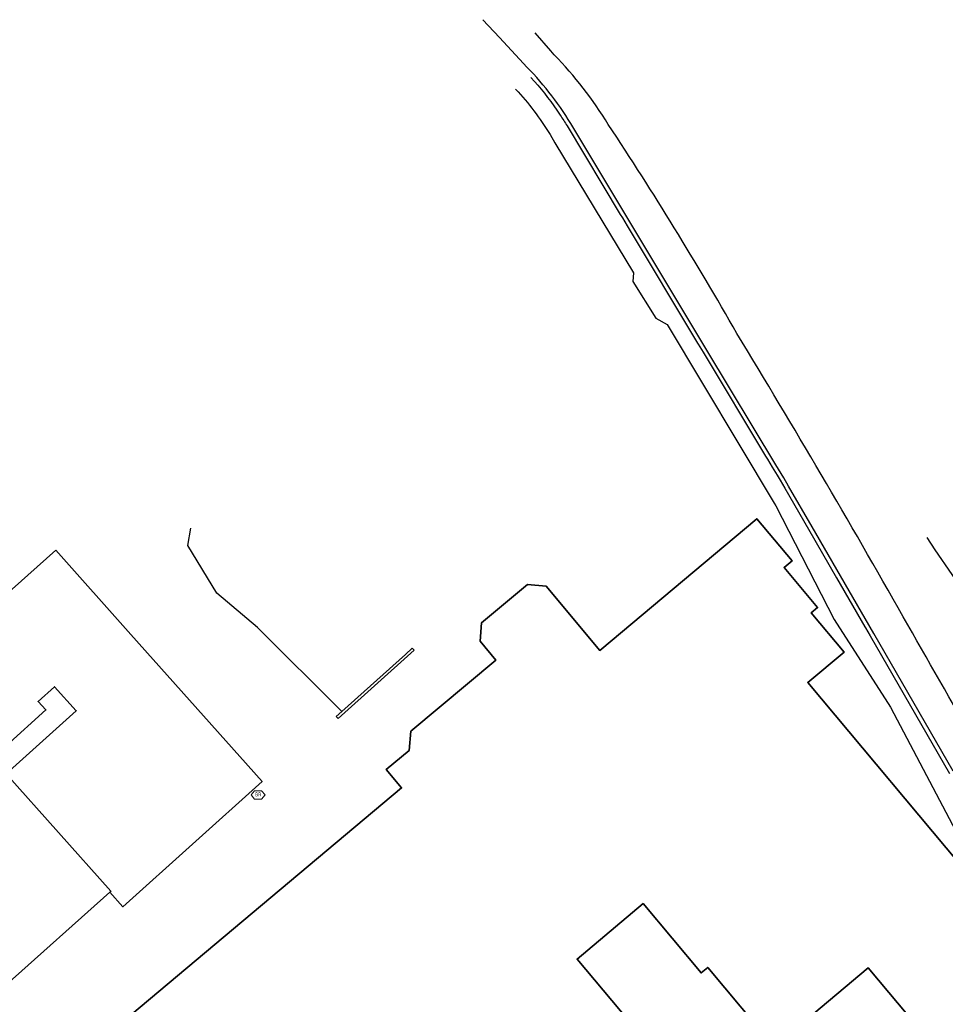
# Model space of a CAD drawing. Header units: metres. Extents: x 100797 to 101486, y 431104 to 431509.
# Tile 21 of 35: x 101032 to 101131, y 431404 to 431509. Entities that reach past the tile are written whole.
import ezdxf

# ---------------------------------------------------------------- set-up
doc = ezdxf.new("R2010")
doc.units = ezdxf.units.M
doc.layers.get('0').update_dxf_attribs({"linetype": 'CONTINUOUS'})
doc.layers.add('BAR_BEBOUWING', color=7, linetype='CONTINUOUS', lineweight=35, true_color=0x707070)
for name, color, linetype, true_color in [('BAR_BGT_PUNTSYMBOLEN', 7, 'CONTINUOUS', 0x707070), ('BAR_TOPO', 7, 'CONTINUOUS', 0x707070), ('BAR_WATER', 7, 'CONTINUOUS', 0x707070), ('BAR_WEGEN', 7, 'CONTINUOUS', 0x707070)]:
    doc.layers.add(name, color=color, linetype=linetype, true_color=true_color)

# ---------------------------------------------------------------- blocks, each defined once
blk = doc.blocks.new('brandkraanput_1', base_point=(101151.07, 431424.81))
at = {"true_color": 0x707070, "transparency": 33554687}
h = blk.add_hatch(color=8, dxfattribs=at)
h.paths.add_polyline_path([(101150.82, 431424.99), (101150.91, 431424.99), (101150.98, 431425), (101150.96, 431425.01), (101150.95, 431425.02), (101150.93, 431425.02), (101150.91, 431425.03), (101150.8, 431425.03), (101150.79, 431425.02), (101150.78, 431425.01), (101150.78, 431424.64), (101150.79, 431424.62), (101150.8, 431424.62), (101150.91, 431424.62), (101150.92, 431424.62), (101150.94, 431424.62), (101150.96, 431424.63), (101150.98, 431424.64), (101150.99, 431424.65), (101150.82, 431424.66), (101150.82, 431424.82), (101150.91, 431424.82), (101150.99, 431424.83), (101150.97, 431424.84), (101150.98, 431424.85), (101150.82, 431424.86)])
h.paths.add_polyline_path([(101151.01, 431424.92), (101151.01, 431424.94), (101151, 431424.96), (101150.99, 431424.98), (101150.98, 431425), (101150.91, 431424.99), (101150.91, 431424.99), (101150.93, 431424.98), (101150.95, 431424.97), (101150.95, 431424.96), (101150.96, 431424.94), (101150.97, 431424.92), (101150.97, 431424.92), (101150.96, 431424.9), (101150.95, 431424.88), (101150.94, 431424.88), (101150.93, 431424.87), (101150.91, 431424.86), (101150.82, 431424.86), (101150.98, 431424.85), (101150.99, 431424.87), (101151, 431424.88), (101151.01, 431424.9)], flags=0)
h.paths.add_polyline_path([(101151.03, 431424.74), (101151.03, 431424.77), (101151.02, 431424.78), (101151.01, 431424.8), (101151, 431424.82), (101150.99, 431424.83), (101150.91, 431424.82), (101150.91, 431424.82), (101150.93, 431424.82), (101150.95, 431424.81), (101150.96, 431424.8), (101150.97, 431424.79), (101150.98, 431424.78), (101150.99, 431424.76), (101150.99, 431424.74), (101150.99, 431424.74), (101150.98, 431424.72), (101150.98, 431424.7), (101150.96, 431424.68), (101150.96, 431424.68), (101150.95, 431424.67), (101150.93, 431424.66), (101150.91, 431424.66), (101150.82, 431424.66), (101150.99, 431424.65), (101151, 431424.66), (101151.01, 431424.68), (101151.02, 431424.7), (101151.03, 431424.72), (101151.03, 431424.74)], flags=0)
h.paths.add_polyline_path([(101151.15, 431424.78), (101151.24, 431424.78), (101151.24, 431424.78), (101151.28, 431424.79), (101151.29, 431424.79), (101151.31, 431424.8), (101151.32, 431424.81), (101151.15, 431424.82), (101151.15, 431424.99), (101151.24, 431424.99), (101151.32, 431424.99), (101151.31, 431425), (101151.29, 431425.01), (101151.28, 431425.02), (101151.26, 431425.03), (101151.24, 431425.03), (101151.13, 431425.03), (101151.12, 431425.02), (101151.11, 431425.01), (101151.11, 431424.64), (101151.12, 431424.62), (101151.13, 431424.62), (101151.15, 431424.62), (101151.15, 431424.64)], flags=0)
h.paths.add_polyline_path([(101151.28, 431424.79), (101151.24, 431424.78), (101151.32, 431424.63), (101151.32, 431424.62), (101151.34, 431424.62), (101151.35, 431424.62), (101151.36, 431424.64), (101151.36, 431424.65)], flags=0)
h.paths.add_polyline_path([(101151.36, 431424.88), (101151.36, 431424.9), (101151.36, 431424.92), (101151.35, 431424.94), (101151.35, 431424.96), (101151.34, 431424.97), (101151.32, 431424.99), (101151.24, 431424.99), (101151.24, 431424.99), (101151.26, 431424.98), (101151.28, 431424.97), (101151.29, 431424.96), (101151.3, 431424.96), (101151.31, 431424.94), (101151.31, 431424.92), (101151.32, 431424.9), (101151.32, 431424.9), (101151.31, 431424.88), (101151.31, 431424.86), (101151.29, 431424.85), (101151.29, 431424.84), (101151.27, 431424.83), (101151.26, 431424.82), (101151.24, 431424.82), (101151.15, 431424.82), (101151.32, 431424.81), (101151.34, 431424.83), (101151.35, 431424.84), (101151.35, 431424.86)], flags=0)
at = {"color": 8, "lineweight": 0, "true_color": 0x707070}
blk.add_lwpolyline([(101150.3, 431424.77), (101150.67, 431424.33), (101151.42, 431424.33), (101151.8, 431424.77), (101151.42, 431425.22), (101150.67, 431425.22), (101150.3, 431424.77)], dxfattribs=at)

msp = doc.modelspace()

# ---------------------------------------------------------------- linework, layer by layer
at = {"layer": 'BAR_BEBOUWING', "ltscale": 10, "flags": 128}
for points in [[(101133.723, 431417.171), (101116.082, 431438.212), (101119.942, 431441.448), (101116.448, 431445.616), (101117.135, 431446.192), (101113.57, 431450.444), (101114.413, 431451.15), (101110.646, 431455.643), (101093.941, 431441.645), (101088.234, 431448.474), (101086.255, 431448.658), (101081.375, 431444.58), (101081.206, 431442.614), (101082.886, 431440.604), (101073.832, 431433.037), (101073.65, 431431.009), (101071.21, 431428.969), (101072.85, 431427.007), (101017.21, 431380.358)], [(101036.071, 431452.284), (101022.775, 431440.451), (101030.762, 431431.496), (101035.004, 431435.303), (101034.183, 431436.218), (101035.924, 431437.781), (101038.228, 431435.213), (101030.765, 431428.516)], [(101041.807, 431415.914), (101043.203, 431414.381), (101058.014, 431427.685), (101044.028, 431443.336), (101044.037, 431443.347), (101036.071, 431452.284)], [(101030.765, 431428.516), (101021.359, 431439.034), (101010.219, 431429.079), (101030.796, 431406.067), (101041.807, 431415.914)], [(101030.765, 431428.516), (101041.933, 431416.026), (101041.807, 431415.914)], [(101107.381, 431389.915), (101091.534, 431408.816), (101098.559, 431414.706), (101104.734, 431407.34), (101105.436, 431407.929), (101112.513, 431399.488), (101122.516, 431407.875), (101133.163, 431395.176)]]:
    msp.add_lwpolyline(points, dxfattribs=at)
at = {"layer": 'BAR_TOPO', "ltscale": 0.01, "flags": 128}
for points in [[(101131.567, 431428.781), (101123.117, 431443.419), (101119.548, 431449.577), (101116.547, 431454.776), (101114.035, 431459.113), (101113.523, 431459.98), (101112.695, 431461.356), (101105.328, 431473.575), (101097.26, 431487.022), (101090.861, 431497.661, 0.0612978), (101085.838, 431504.041), (101083.281, 431506.807), (101081.52, 431508.712)], [(101142.029, 431418.138, -0.0058356), (101126.245, 431445.202, 0.0079361), (101108.532, 431475.349, 0.0169439), (101094.855, 431497.572, 0.0541254), (101089.1, 431504.988), (101088.738, 431505.403), (101087.067, 431507.315)], [(101086.617, 431502.566, -0.033426), (101089.376, 431499.107), (101089.738, 431498.572, -0.0112234), (101090.467, 431497.424), (101096.136, 431487.999), (101096.351, 431487.642), (101096.866, 431486.785), (101104.357, 431474.3), (101104.42, 431474.195), (101104.934, 431473.338), (101111.582, 431462.312), (101111.785, 431461.975), (101112.301, 431461.119), (101112.817, 431460.262), (101113.129, 431459.743), (101113.639, 431458.879), (101116.149, 431454.546), (101119.15, 431449.347), (101122.159, 431444.155), (101122.218, 431444.054), (101122.719, 431443.189), (101131.169, 431428.551)], [(101084.99, 431501.337, -0.0507069), (101088.66, 431496.487), (101089.183, 431495.604), (101097.522, 431481.775), (101097.472, 431480.854), (101099.9, 431476.981), (101101.103, 431476.292), (101112.508, 431457.286), (101112.671, 431457.014), (101118.9, 431444.937), (101124.902, 431435.615), (101142.248, 431402.72), (101143.069, 431401.273), (101150.472, 431387.997)], [(101128.74, 431453.633), (101129.592, 431452.351), (101131.411, 431449.717), (101133.235, 431447.086), (101133.91, 431446.113), (101138.718, 431439.221, 0.0037268), (101145.795, 431429.365), (101148.15, 431426.053), (101148.641, 431425.348), (101148.869, 431425.041)]]:
    msp.add_lwpolyline(points, format="xyb", dxfattribs=at)
for points in [[(101133.723, 431417.171), (101116.082, 431438.212), (101119.942, 431441.448), (101116.448, 431445.616), (101117.135, 431446.192), (101113.57, 431450.444), (101114.413, 431451.15), (101110.646, 431455.643), (101093.941, 431441.645), (101088.234, 431448.474), (101086.255, 431448.658), (101081.375, 431444.58), (101081.206, 431442.614), (101082.886, 431440.604), (101073.832, 431433.037), (101073.65, 431431.009), (101071.21, 431428.969), (101072.85, 431427.007), (101017.21, 431380.358)], [(101066.499, 431435.148), (101057.54, 431444.08), (101053.192, 431447.715), (101050.099, 431452.802), (101050.435, 431454.646)], [(101036.071, 431452.284), (101022.775, 431440.451), (101030.762, 431431.496), (101035.004, 431435.303), (101034.183, 431436.218), (101035.924, 431437.781), (101038.228, 431435.213), (101030.765, 431428.516)], [(101041.807, 431415.914), (101043.203, 431414.381), (101058.014, 431427.685), (101044.028, 431443.336), (101044.037, 431443.347), (101036.071, 431452.284)], [(101066.499, 431435.148), (101065.885, 431434.597), (101066.118, 431434.385), (101074.19, 431441.67), (101074.001, 431441.881), (101073.261, 431441.217)], [(101073.261, 431441.217), (101066.499, 431435.148)], [(101030.765, 431428.516), (101021.359, 431439.034), (101010.219, 431429.079), (101030.796, 431406.067), (101041.807, 431415.914)], [(101030.765, 431428.516), (101041.933, 431416.026), (101041.807, 431415.914)], [(101107.381, 431389.915), (101091.534, 431408.816), (101098.559, 431414.706), (101104.734, 431407.34), (101105.436, 431407.929), (101112.513, 431399.488), (101122.516, 431407.875), (101133.163, 431395.176)]]:
    msp.add_lwpolyline(points, dxfattribs=at)
at = {"layer": 'BAR_WATER', "ltscale": 0.01, "flags": 128}
for points in [[(101066.499, 431435.148), (101057.54, 431444.08), (101053.192, 431447.715), (101050.099, 431452.802), (101050.435, 431454.646)], [(101073.261, 431441.217), (101066.499, 431435.148)]]:
    msp.add_lwpolyline(points, dxfattribs=at)
at = {"layer": 'BAR_WEGEN', "ltscale": 0.01, "flags": 128}
for points in [[(101131.567, 431428.781), (101123.117, 431443.419), (101119.548, 431449.577), (101116.547, 431454.776), (101114.035, 431459.113), (101113.523, 431459.98), (101112.695, 431461.356), (101105.328, 431473.575), (101097.26, 431487.022), (101090.861, 431497.661, 0.0612978), (101085.838, 431504.041), (101083.281, 431506.807), (101081.52, 431508.712)], [(101142.029, 431418.138, -0.0058356), (101126.245, 431445.202, 0.0079361), (101108.532, 431475.349, 0.0169439), (101094.855, 431497.572, 0.0541254), (101089.1, 431504.988), (101088.738, 431505.403), (101087.067, 431507.315)], [(101086.617, 431502.566, -0.033426), (101089.376, 431499.107), (101089.738, 431498.572, -0.0112234), (101090.467, 431497.424), (101096.136, 431487.999), (101096.351, 431487.642), (101096.866, 431486.785), (101104.357, 431474.3), (101104.42, 431474.195), (101104.934, 431473.338), (101111.582, 431462.312), (101111.785, 431461.975), (101112.301, 431461.119), (101112.817, 431460.262), (101113.129, 431459.743), (101113.639, 431458.879), (101116.149, 431454.546), (101119.15, 431449.347), (101122.159, 431444.155), (101122.218, 431444.054), (101122.719, 431443.189), (101131.169, 431428.551)], [(101084.99, 431501.337, -0.0507069), (101088.66, 431496.487), (101089.183, 431495.604), (101097.522, 431481.775), (101097.472, 431480.854), (101099.9, 431476.981), (101101.103, 431476.292), (101112.508, 431457.286), (101112.671, 431457.014), (101118.9, 431444.937), (101124.902, 431435.615), (101142.248, 431402.72), (101143.069, 431401.273), (101150.472, 431387.997)], [(101128.74, 431453.633), (101129.592, 431452.351), (101131.411, 431449.717), (101133.235, 431447.086), (101133.91, 431446.113), (101138.718, 431439.221, 0.0037268), (101145.795, 431429.365), (101148.15, 431426.053), (101148.641, 431425.348), (101148.869, 431425.041)]]:
    msp.add_lwpolyline(points, format="xyb", dxfattribs=at)

# ---------------------------------------------------------------- block references
at = {"layer": 'BAR_BGT_PUNTSYMBOLEN'}
msp.add_blockref('brandkraanput_1', (101057.607, 431426.31), dxfattribs=at)

doc.saveas('drawing.dxf')
